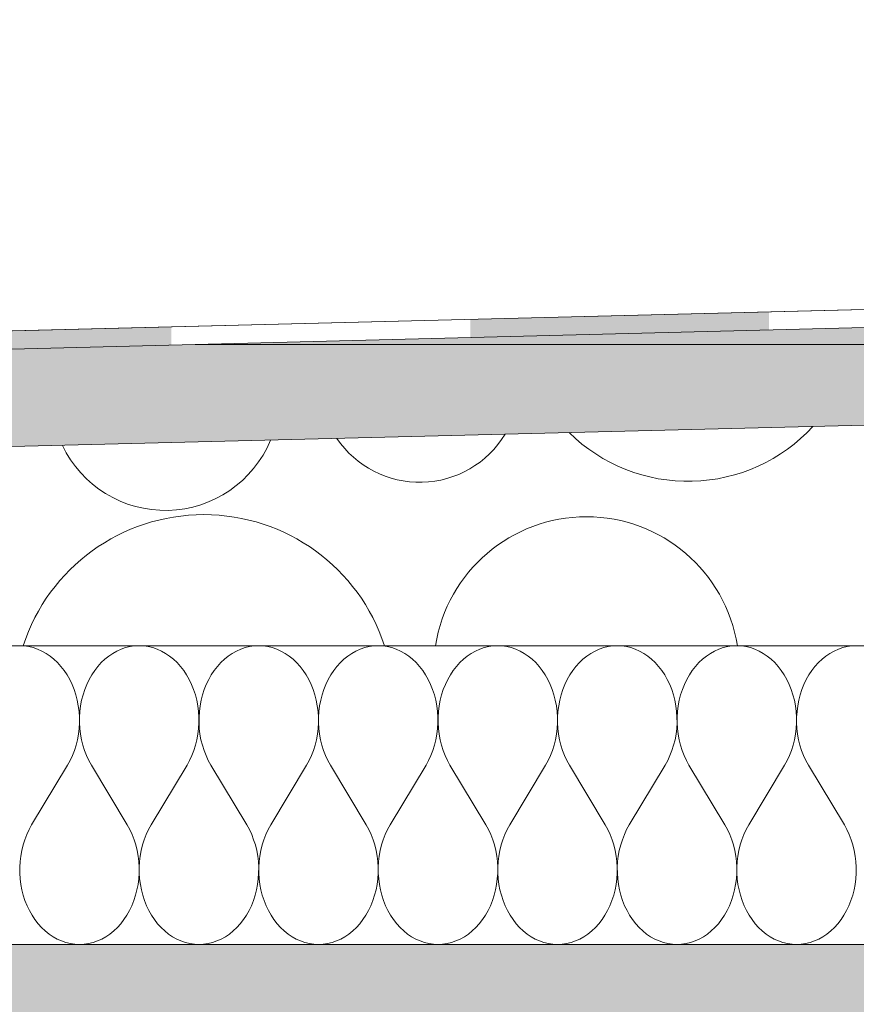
# Model space of a CAD drawing. Header units: millimetres. Extents: x 119219 to 750800, y -8933 to 168688.
# Tile 84 of 115: x 523874 to 524294, y 4120 to 4614. Entities that reach past the tile are written whole.
import ezdxf

# ---------------------------------------------------------------- set-up
doc = ezdxf.new("R2010")
doc.units = ezdxf.units.MM
doc.header["$MEASUREMENT"] = 0
doc.header["$XCLIPFRAME"] = 0
doc.linetypes.add('Wipeout_Contour', pattern=[1000, 0, -1000])
doc.layers.add('0_Ном._пера__1', color=7, linetype='Continuous', lineweight=0)
doc.layers.add('0_Ном._пера__120', color=7, linetype='Continuous', lineweight=0)
picture_1 = doc.add_image_def('image6.png', size_in_pixel=(725, 814))

# ---------------------------------------------------------------- blocks, each defined once
blk = doc.blocks.new('*X8')
at = {"layer": '0_Ном._пера__1', "color": 7, "linetype": 'Continuous', "lineweight": 0}
for centre, radius, start, end in [((524209.56, 4467.64), 85.1, 225.4589, 317.4225), ((524074.82, 4432.18), 50.15, 214.1199, 328.7615), ((523947.16, 4425.09), 57.18, 205.3751, 337.5062), ((523966.49, 4270.4), 95.41, 18.0755, 161.9245), ((524158.55, 4288.04), 76.71, 8.9748, 171.0252)]:
    blk.add_arc(centre, radius, start, end, dxfattribs=at)
blk = doc.blocks.new('Штриховка_2_1', base_point=(0, 0))
at = {"color": 254, "linetype": 'Wipeout_Contour', "lineweight": 0, "ltscale": 3637820.771207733}
blk.add_wipeout([(521038.4, 4050), (521038.4, 4300), (526118.87, 4300), (526118.87, 4456.5), (521089.08, 4330), (511148.7, 4080), (511148.7, 4050)], dxfattribs=at)
at = {"layer": '0_Ном._пера__1', "color": 7, "linetype": 'Continuous', "lineweight": 0, "flags": 128}
blk.add_lwpolyline([(521038.4, 4050), (511148.7, 4050), (511148.7, 4080), (521089.08, 4330), (526118.87, 4456.5), (526118.87, 4300), (521038.4, 4300)], close=True, dxfattribs=at)
at = {"layer": '0_Ном._пера__1', "color": 7, "linetype": 'Continuous', "lineweight": 0}
blk.add_blockref('*X8', (0, 0), dxfattribs=at)
blk = doc.blocks.new('*X10')
at = {"layer": '0_Ном._пера__1', "linetype": 'Continuous', "lineweight": 0, "true_color": 0x000000}
for points in [[(524100.22, 4463.88), (524100.22, 4454.74), (524250.22, 4458.52), (524250.22, 4467.64)], [(523800.22, 4456.36), (523800.22, 4447.2), (523950.22, 4450.97), (523950.22, 4460.12)]]:
    blk.add_hatch(color=18, dxfattribs=at).paths.add_polyline_path(points)
blk = doc.blocks.new('Штриховка_3_1', base_point=(0, 0))
at = {"color": 254, "linetype": 'Wipeout_Contour', "lineweight": 0, "ltscale": 2074607.159705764}
blk.add_wipeout([(526118.87, 4505.51), (526118.8, 4514.51), (511148.7, 4139.02), (511148.7, 4129.01)], dxfattribs=at)
at = {"layer": '0_Ном._пера__1', "color": 7, "linetype": 'Continuous', "lineweight": 0, "flags": 128}
blk.add_lwpolyline([(526118.87, 4505.51), (511148.7, 4129.01), (511148.7, 4139.02), (526118.8, 4514.51)], close=True, dxfattribs=at)
at = {"layer": '0_Ном._пера__1', "color": 7, "linetype": 'Continuous', "lineweight": 0}
blk.add_blockref('*X10', (0, 0), dxfattribs=at)
blk = doc.blocks.new('*X12')
at = {"layer": '0_Ном._пера__120', "color": 7, "linetype": 'Continuous', "lineweight": 0}
for p, q in [((523876.33, 4299.89), (523874.04, 4300)), ((523878.6, 4299.57), (523876.33, 4299.89)), ((523880.85, 4299.02), (523878.6, 4299.57)), ((523883.06, 4298.27), (523880.85, 4299.02)), ((523885.22, 4297.3), (523883.06, 4298.27)), ((523887.31, 4296.14), (523885.22, 4297.3)), ((523889.32, 4294.77), (523887.31, 4296.14)), ((523920.77, 4296.14), (523918.76, 4294.77)), ((523922.86, 4297.3), (523920.77, 4296.14)), ((523925.02, 4298.27), (523922.86, 4297.3)), ((523927.23, 4299.02), (523925.02, 4298.27)), ((523929.48, 4299.57), (523927.23, 4299.02)), ((523931.75, 4299.89), (523929.48, 4299.57)), ((523934.04, 4300), (523931.75, 4299.89)), ((523936.33, 4299.89), (523934.04, 4300)), ((523938.6, 4299.57), (523936.33, 4299.89)), ((523940.85, 4299.02), (523938.6, 4299.57)), ((523943.06, 4298.27), (523940.85, 4299.02)), ((523945.22, 4297.3), (523943.06, 4298.27)), ((523947.31, 4296.14), (523945.22, 4297.3)), ((523949.32, 4294.77), (523947.31, 4296.14)), ((523980.77, 4296.14), (523978.76, 4294.77)), ((523982.86, 4297.3), (523980.77, 4296.14)), ((523985.02, 4298.27), (523982.86, 4297.3)), ((523987.23, 4299.02), (523985.02, 4298.27)), ((523989.48, 4299.57), (523987.23, 4299.02)), ((523991.75, 4299.89), (523989.48, 4299.57)), ((523994.04, 4300), (523991.75, 4299.89)), ((523996.33, 4299.89), (523994.04, 4300)), ((523998.6, 4299.57), (523996.33, 4299.89)), ((524000.85, 4299.02), (523998.6, 4299.57)), ((524003.06, 4298.27), (524000.85, 4299.02)), ((524005.22, 4297.3), (524003.06, 4298.27)), ((524007.31, 4296.14), (524005.22, 4297.3)), ((524009.32, 4294.77), (524007.31, 4296.14)), ((524040.77, 4296.14), (524038.76, 4294.77)), ((524042.86, 4297.3), (524040.77, 4296.14)), ((524045.02, 4298.27), (524042.86, 4297.3)), ((524047.23, 4299.02), (524045.02, 4298.27)), ((524049.48, 4299.57), (524047.23, 4299.02)), ((524051.75, 4299.89), (524049.48, 4299.57)), ((524054.04, 4300), (524051.75, 4299.89)), ((524056.33, 4299.89), (524054.04, 4300)), ((524058.6, 4299.57), (524056.33, 4299.89)), ((524060.85, 4299.02), (524058.6, 4299.57)), ((524063.06, 4298.27), (524060.85, 4299.02)), ((524065.22, 4297.3), (524063.06, 4298.27)), ((524067.31, 4296.14), (524065.22, 4297.3)), ((524069.32, 4294.77), (524067.31, 4296.14)), ((524100.77, 4296.14), (524098.76, 4294.77)), ((524102.86, 4297.3), (524100.77, 4296.14)), ((524105.02, 4298.27), (524102.86, 4297.3)), ((524107.23, 4299.02), (524105.02, 4298.27)), ((524109.48, 4299.57), (524107.23, 4299.02)), ((524111.75, 4299.89), (524109.48, 4299.57)), ((524114.04, 4300), (524111.75, 4299.89)), ((524116.33, 4299.89), (524114.04, 4300)), ((524118.6, 4299.57), (524116.33, 4299.89)), ((524120.85, 4299.02), (524118.6, 4299.57)), ((524123.06, 4298.27), (524120.85, 4299.02)), ((524125.22, 4297.3), (524123.06, 4298.27)), ((524127.31, 4296.14), (524125.22, 4297.3)), ((524129.32, 4294.77), (524127.31, 4296.14)), ((524160.77, 4296.14), (524158.76, 4294.77)), ((524162.86, 4297.3), (524160.77, 4296.14)), ((524165.02, 4298.27), (524162.86, 4297.3)), ((524167.23, 4299.02), (524165.02, 4298.27)), ((524169.48, 4299.57), (524167.23, 4299.02)), ((524171.75, 4299.89), (524169.48, 4299.57)), ((524174.04, 4300), (524171.75, 4299.89)), ((524176.33, 4299.89), (524174.04, 4300)), ((524178.6, 4299.57), (524176.33, 4299.89)), ((524180.85, 4299.02), (524178.6, 4299.57)), ((524183.06, 4298.27), (524180.85, 4299.02)), ((524185.22, 4297.3), (524183.06, 4298.27)), ((524187.31, 4296.14), (524185.22, 4297.3)), ((524189.32, 4294.77), (524187.31, 4296.14)), ((524220.77, 4296.14), (524218.76, 4294.77)), ((524222.86, 4297.3), (524220.77, 4296.14)), ((524225.02, 4298.27), (524222.86, 4297.3)), ((524227.23, 4299.02), (524225.02, 4298.27)), ((524229.48, 4299.57), (524227.23, 4299.02)), ((524231.75, 4299.89), (524229.48, 4299.57)), ((524234.04, 4300), (524231.75, 4299.89)), ((524236.33, 4299.89), (524234.04, 4300)), ((524238.6, 4299.57), (524236.33, 4299.89)), ((524240.85, 4299.02), (524238.6, 4299.57)), ((524243.06, 4298.27), (524240.85, 4299.02)), ((524245.22, 4297.3), (524243.06, 4298.27)), ((524247.31, 4296.14), (524245.22, 4297.3)), ((524249.32, 4294.77), (524247.31, 4296.14)), ((524280.77, 4296.14), (524278.76, 4294.77)), ((524282.86, 4297.3), (524280.77, 4296.14)), ((524285.02, 4298.27), (524282.86, 4297.3)), ((524287.23, 4299.02), (524285.02, 4298.27)), ((524289.48, 4299.57), (524287.23, 4299.02)), ((524291.75, 4299.89), (524289.48, 4299.57)), ((524294.04, 4300), (524291.75, 4299.89)), ((523891.25, 4293.22), (523889.32, 4294.77)), ((523893.07, 4291.49), (523891.25, 4293.22)), ((523894.78, 4289.59), (523893.07, 4291.49)), ((523915.01, 4291.49), (523913.29, 4289.59)), ((523916.83, 4293.22), (523915.01, 4291.49)), ((523918.76, 4294.77), (523916.83, 4293.22)), ((523951.25, 4293.22), (523949.32, 4294.77)), ((523953.07, 4291.49), (523951.25, 4293.22)), ((523954.78, 4289.59), (523953.07, 4291.49)), ((523975.01, 4291.49), (523973.29, 4289.59)), ((523976.83, 4293.22), (523975.01, 4291.49)), ((523978.76, 4294.77), (523976.83, 4293.22)), ((524011.25, 4293.22), (524009.32, 4294.77)), ((524013.07, 4291.49), (524011.25, 4293.22)), ((524014.78, 4289.59), (524013.07, 4291.49)), ((524035.01, 4291.49), (524033.29, 4289.59)), ((524036.83, 4293.22), (524035.01, 4291.49)), ((524038.76, 4294.77), (524036.83, 4293.22)), ((524071.25, 4293.22), (524069.32, 4294.77)), ((524073.07, 4291.49), (524071.25, 4293.22)), ((524074.78, 4289.59), (524073.07, 4291.49)), ((524095.01, 4291.49), (524093.29, 4289.59)), ((524096.83, 4293.22), (524095.01, 4291.49)), ((524098.76, 4294.77), (524096.83, 4293.22)), ((524131.25, 4293.22), (524129.32, 4294.77)), ((524133.07, 4291.49), (524131.25, 4293.22)), ((524134.78, 4289.59), (524133.07, 4291.49)), ((524155.01, 4291.49), (524153.29, 4289.59)), ((524156.83, 4293.22), (524155.01, 4291.49)), ((524158.76, 4294.77), (524156.83, 4293.22)), ((524191.25, 4293.22), (524189.32, 4294.77)), ((524193.07, 4291.49), (524191.25, 4293.22)), ((524194.78, 4289.59), (524193.07, 4291.49)), ((524215.01, 4291.49), (524213.29, 4289.59)), ((524216.83, 4293.22), (524215.01, 4291.49)), ((524218.76, 4294.77), (524216.83, 4293.22)), ((524251.25, 4293.22), (524249.32, 4294.77)), ((524253.07, 4291.49), (524251.25, 4293.22)), ((524254.78, 4289.59), (524253.07, 4291.49)), ((524275.01, 4291.49), (524273.29, 4289.59)), ((524276.83, 4293.22), (524275.01, 4291.49)), ((524278.76, 4294.77), (524276.83, 4293.22)), ((523896.38, 4287.53), (523894.78, 4289.59)), ((523897.84, 4285.33), (523896.38, 4287.53)), ((523911.7, 4287.53), (523910.24, 4285.33)), ((523913.29, 4289.59), (523911.7, 4287.53)), ((523956.38, 4287.53), (523954.78, 4289.59)), ((523957.84, 4285.33), (523956.38, 4287.53)), ((523971.7, 4287.53), (523970.24, 4285.33)), ((523973.29, 4289.59), (523971.7, 4287.53)), ((524016.38, 4287.53), (524014.78, 4289.59)), ((524017.84, 4285.33), (524016.38, 4287.53)), ((524031.7, 4287.53), (524030.24, 4285.33)), ((524033.29, 4289.59), (524031.7, 4287.53)), ((524076.38, 4287.53), (524074.78, 4289.59)), ((524077.84, 4285.33), (524076.38, 4287.53)), ((524091.7, 4287.53), (524090.24, 4285.33)), ((524093.29, 4289.59), (524091.7, 4287.53)), ((524136.38, 4287.53), (524134.78, 4289.59)), ((524137.84, 4285.33), (524136.38, 4287.53)), ((524151.7, 4287.53), (524150.24, 4285.33)), ((524153.29, 4289.59), (524151.7, 4287.53)), ((524196.38, 4287.53), (524194.78, 4289.59)), ((524197.84, 4285.33), (524196.38, 4287.53)), ((524211.7, 4287.53), (524210.24, 4285.33)), ((524213.29, 4289.59), (524211.7, 4287.53)), ((524256.38, 4287.53), (524254.78, 4289.59)), ((524257.84, 4285.33), (524256.38, 4287.53)), ((524271.7, 4287.53), (524270.24, 4285.33)), ((524273.29, 4289.59), (524271.7, 4287.53)), ((523899.16, 4283), (523897.84, 4285.33)), ((523900.34, 4280.54), (523899.16, 4283)), ((523908.92, 4283), (523907.74, 4280.54)), ((523910.24, 4285.33), (523908.92, 4283)), ((523959.16, 4283), (523957.84, 4285.33)), ((523960.34, 4280.54), (523959.16, 4283)), ((523968.92, 4283), (523967.74, 4280.54)), ((523970.24, 4285.33), (523968.92, 4283)), ((524019.16, 4283), (524017.84, 4285.33)), ((524020.34, 4280.54), (524019.16, 4283)), ((524028.92, 4283), (524027.74, 4280.54)), ((524030.24, 4285.33), (524028.92, 4283)), ((524079.16, 4283), (524077.84, 4285.33)), ((524080.34, 4280.54), (524079.16, 4283)), ((524088.92, 4283), (524087.74, 4280.54)), ((524090.24, 4285.33), (524088.92, 4283)), ((524139.16, 4283), (524137.84, 4285.33)), ((524140.34, 4280.54), (524139.16, 4283)), ((524148.92, 4283), (524147.74, 4280.54)), ((524150.24, 4285.33), (524148.92, 4283)), ((524199.16, 4283), (524197.84, 4285.33)), ((524200.34, 4280.54), (524199.16, 4283)), ((524208.92, 4283), (524207.74, 4280.54)), ((524210.24, 4285.33), (524208.92, 4283)), ((524259.16, 4283), (524257.84, 4285.33)), ((524260.34, 4280.54), (524259.16, 4283)), ((524268.92, 4283), (524267.74, 4280.54)), ((524270.24, 4285.33), (524268.92, 4283)), ((523901.36, 4277.98), (523900.34, 4280.54)), ((523902.23, 4275.33), (523901.36, 4277.98)), ((523906.71, 4277.98), (523905.85, 4275.33)), ((523907.74, 4280.54), (523906.71, 4277.98)), ((523961.36, 4277.98), (523960.34, 4280.54)), ((523962.23, 4275.33), (523961.36, 4277.98)), ((523966.71, 4277.98), (523965.85, 4275.33)), ((523967.74, 4280.54), (523966.71, 4277.98)), ((524021.36, 4277.98), (524020.34, 4280.54)), ((524022.23, 4275.33), (524021.36, 4277.98)), ((524026.71, 4277.98), (524025.85, 4275.33)), ((524027.74, 4280.54), (524026.71, 4277.98)), ((524081.36, 4277.98), (524080.34, 4280.54)), ((524082.23, 4275.33), (524081.36, 4277.98)), ((524086.71, 4277.98), (524085.85, 4275.33)), ((524087.74, 4280.54), (524086.71, 4277.98)), ((524141.36, 4277.98), (524140.34, 4280.54)), ((524142.23, 4275.33), (524141.36, 4277.98)), ((524146.71, 4277.98), (524145.85, 4275.33)), ((524147.74, 4280.54), (524146.71, 4277.98)), ((524201.36, 4277.98), (524200.34, 4280.54)), ((524202.23, 4275.33), (524201.36, 4277.98)), ((524206.71, 4277.98), (524205.85, 4275.33)), ((524207.74, 4280.54), (524206.71, 4277.98)), ((524261.36, 4277.98), (524260.34, 4280.54)), ((524262.23, 4275.33), (524261.36, 4277.98)), ((524266.71, 4277.98), (524265.85, 4275.33)), ((524267.74, 4280.54), (524266.71, 4277.98)), ((523902.93, 4272.6), (523902.23, 4275.33)), ((523903.46, 4269.82), (523902.93, 4272.6)), ((523905.15, 4272.6), (523904.62, 4269.82)), ((523905.85, 4275.33), (523905.15, 4272.6)), ((523962.93, 4272.6), (523962.23, 4275.33)), ((523963.46, 4269.82), (523962.93, 4272.6)), ((523965.15, 4272.6), (523964.62, 4269.82)), ((523965.85, 4275.33), (523965.15, 4272.6)), ((524022.93, 4272.6), (524022.23, 4275.33)), ((524023.46, 4269.82), (524022.93, 4272.6)), ((524025.15, 4272.6), (524024.62, 4269.82)), ((524025.85, 4275.33), (524025.15, 4272.6)), ((524082.93, 4272.6), (524082.23, 4275.33)), ((524083.46, 4269.82), (524082.93, 4272.6)), ((524085.15, 4272.6), (524084.62, 4269.82)), ((524085.85, 4275.33), (524085.15, 4272.6)), ((524142.93, 4272.6), (524142.23, 4275.33)), ((524143.46, 4269.82), (524142.93, 4272.6)), ((524145.15, 4272.6), (524144.62, 4269.82)), ((524145.85, 4275.33), (524145.15, 4272.6)), ((524202.93, 4272.6), (524202.23, 4275.33)), ((524203.46, 4269.82), (524202.93, 4272.6)), ((524205.15, 4272.6), (524204.62, 4269.82)), ((524205.85, 4275.33), (524205.15, 4272.6)), ((524262.93, 4272.6), (524262.23, 4275.33)), ((524263.46, 4269.82), (524262.93, 4272.6)), ((524265.15, 4272.6), (524264.62, 4269.82)), ((524265.85, 4275.33), (524265.15, 4272.6)), ((523903.82, 4266.99), (523903.46, 4269.82)), ((523904.01, 4264.14), (523903.82, 4266.99)), ((523904.26, 4266.99), (523904.07, 4264.14)), ((523904.62, 4269.82), (523904.26, 4266.99)), ((523963.82, 4266.99), (523963.46, 4269.82)), ((523964.01, 4264.14), (523963.82, 4266.99)), ((523964.26, 4266.99), (523964.07, 4264.14)), ((523964.62, 4269.82), (523964.26, 4266.99)), ((524023.82, 4266.99), (524023.46, 4269.82)), ((524024.01, 4264.14), (524023.82, 4266.99)), ((524024.26, 4266.99), (524024.07, 4264.14)), ((524024.62, 4269.82), (524024.26, 4266.99)), ((524083.82, 4266.99), (524083.46, 4269.82)), ((524084.01, 4264.14), (524083.82, 4266.99)), ((524084.26, 4266.99), (524084.07, 4264.14)), ((524084.62, 4269.82), (524084.26, 4266.99)), ((524143.82, 4266.99), (524143.46, 4269.82)), ((524144.01, 4264.14), (524143.82, 4266.99)), ((524144.26, 4266.99), (524144.07, 4264.14)), ((524144.62, 4269.82), (524144.26, 4266.99)), ((524203.82, 4266.99), (524203.46, 4269.82)), ((524204.01, 4264.14), (524203.82, 4266.99)), ((524204.26, 4266.99), (524204.07, 4264.14)), ((524204.62, 4269.82), (524204.26, 4266.99)), ((524263.82, 4266.99), (524263.46, 4269.82)), ((524264.01, 4264.14), (524263.82, 4266.99)), ((524264.26, 4266.99), (524264.07, 4264.14)), ((524264.62, 4269.82), (524264.26, 4266.99)), ((523904.02, 4261.28), (523904.01, 4264.14)), ((523904.07, 4264.14), (523904.06, 4261.28)), ((523964.02, 4261.28), (523964.01, 4264.14)), ((523964.07, 4264.14), (523964.06, 4261.28)), ((524024.02, 4261.28), (524024.01, 4264.14)), ((524024.07, 4264.14), (524024.06, 4261.28)), ((524084.02, 4261.28), (524084.01, 4264.14)), ((524084.07, 4264.14), (524084.06, 4261.28)), ((524144.02, 4261.28), (524144.01, 4264.14)), ((524144.07, 4264.14), (524144.06, 4261.28)), ((524204.02, 4261.28), (524204.01, 4264.14)), ((524204.07, 4264.14), (524204.06, 4261.28)), ((524264.02, 4261.28), (524264.01, 4264.14)), ((524264.07, 4264.14), (524264.06, 4261.28)), ((523903.53, 4255.59), (523903.86, 4258.42)), ((523903.86, 4258.42), (523904.02, 4261.28)), ((523904.06, 4261.28), (523904.22, 4258.42)), ((523904.22, 4258.42), (523904.55, 4255.59)), ((523963.53, 4255.59), (523963.86, 4258.42)), ((523963.86, 4258.42), (523964.02, 4261.28)), ((523964.06, 4261.28), (523964.22, 4258.42)), ((523964.22, 4258.42), (523964.55, 4255.59)), ((524023.53, 4255.59), (524023.86, 4258.42)), ((524023.86, 4258.42), (524024.02, 4261.28)), ((524024.06, 4261.28), (524024.22, 4258.42)), ((524024.22, 4258.42), (524024.55, 4255.59)), ((524083.53, 4255.59), (524083.86, 4258.42)), ((524083.86, 4258.42), (524084.02, 4261.28)), ((524084.06, 4261.28), (524084.22, 4258.42)), ((524084.22, 4258.42), (524084.55, 4255.59)), ((524143.53, 4255.59), (524143.86, 4258.42)), ((524143.86, 4258.42), (524144.02, 4261.28)), ((524144.06, 4261.28), (524144.22, 4258.42)), ((524144.22, 4258.42), (524144.55, 4255.59)), ((524203.53, 4255.59), (524203.86, 4258.42)), ((524203.86, 4258.42), (524204.02, 4261.28)), ((524204.06, 4261.28), (524204.22, 4258.42)), ((524204.22, 4258.42), (524204.55, 4255.59)), ((524263.53, 4255.59), (524263.86, 4258.42)), ((524263.86, 4258.42), (524264.02, 4261.28)), ((524264.06, 4261.28), (524264.22, 4258.42)), ((524264.22, 4258.42), (524264.55, 4255.59)), ((523902.34, 4250.06), (523903.02, 4252.8)), ((523903.02, 4252.8), (523903.53, 4255.59)), ((523904.55, 4255.59), (523905.06, 4252.8)), ((523905.06, 4252.8), (523905.74, 4250.06)), ((523962.34, 4250.06), (523963.02, 4252.8)), ((523963.02, 4252.8), (523963.53, 4255.59)), ((523964.55, 4255.59), (523965.06, 4252.8)), ((523965.06, 4252.8), (523965.74, 4250.06)), ((524022.34, 4250.06), (524023.02, 4252.8)), ((524023.02, 4252.8), (524023.53, 4255.59)), ((524024.55, 4255.59), (524025.06, 4252.8)), ((524025.06, 4252.8), (524025.74, 4250.06)), ((524082.34, 4250.06), (524083.02, 4252.8)), ((524083.02, 4252.8), (524083.53, 4255.59)), ((524084.55, 4255.59), (524085.06, 4252.8)), ((524085.06, 4252.8), (524085.74, 4250.06)), ((524142.34, 4250.06), (524143.02, 4252.8)), ((524143.02, 4252.8), (524143.53, 4255.59)), ((524144.55, 4255.59), (524145.06, 4252.8)), ((524145.06, 4252.8), (524145.74, 4250.06)), ((524202.34, 4250.06), (524203.02, 4252.8)), ((524203.02, 4252.8), (524203.53, 4255.59)), ((524204.55, 4255.59), (524205.06, 4252.8)), ((524205.06, 4252.8), (524205.74, 4250.06)), ((524262.34, 4250.06), (524263.02, 4252.8)), ((524263.02, 4252.8), (524263.53, 4255.59)), ((524264.55, 4255.59), (524265.06, 4252.8)), ((524265.06, 4252.8), (524265.74, 4250.06)), ((523900.5, 4244.83), (523901.5, 4247.4)), ((523901.5, 4247.4), (523902.34, 4250.06)), ((523905.74, 4250.06), (523906.58, 4247.4)), ((523906.58, 4247.4), (523907.58, 4244.83)), ((523960.5, 4244.83), (523961.5, 4247.4)), ((523961.5, 4247.4), (523962.34, 4250.06)), ((523965.74, 4250.06), (523966.58, 4247.4)), ((523966.58, 4247.4), (523967.58, 4244.83)), ((524020.5, 4244.83), (524021.5, 4247.4)), ((524021.5, 4247.4), (524022.34, 4250.06)), ((524025.74, 4250.06), (524026.58, 4247.4)), ((524026.58, 4247.4), (524027.58, 4244.83)), ((524080.5, 4244.83), (524081.5, 4247.4)), ((524081.5, 4247.4), (524082.34, 4250.06)), ((524085.74, 4250.06), (524086.58, 4247.4)), ((524086.58, 4247.4), (524087.58, 4244.83)), ((524140.5, 4244.83), (524141.5, 4247.4)), ((524141.5, 4247.4), (524142.34, 4250.06)), ((524145.74, 4250.06), (524146.58, 4247.4)), ((524146.58, 4247.4), (524147.58, 4244.83)), ((524200.5, 4244.83), (524201.5, 4247.4)), ((524201.5, 4247.4), (524202.34, 4250.06)), ((524205.74, 4250.06), (524206.58, 4247.4)), ((524206.58, 4247.4), (524207.58, 4244.83)), ((524260.5, 4244.83), (524261.5, 4247.4)), ((524261.5, 4247.4), (524262.34, 4250.06)), ((524265.74, 4250.06), (524266.58, 4247.4)), ((524266.58, 4247.4), (524267.58, 4244.83)), ((523898.04, 4240), (523899.34, 4242.36)), ((523899.34, 4242.36), (523900.5, 4244.83)), ((523907.58, 4244.83), (523908.74, 4242.36)), ((523908.74, 4242.36), (523910.04, 4240)), ((523958.04, 4240), (523959.34, 4242.36)), ((523959.34, 4242.36), (523960.5, 4244.83)), ((523967.58, 4244.83), (523968.74, 4242.36)), ((523968.74, 4242.36), (523970.04, 4240)), ((524018.04, 4240), (524019.34, 4242.36)), ((524019.34, 4242.36), (524020.5, 4244.83)), ((524027.58, 4244.83), (524028.74, 4242.36)), ((524028.74, 4242.36), (524030.04, 4240)), ((524078.04, 4240), (524079.34, 4242.36)), ((524079.34, 4242.36), (524080.5, 4244.83)), ((524087.58, 4244.83), (524088.74, 4242.36)), ((524088.74, 4242.36), (524090.04, 4240)), ((524138.04, 4240), (524139.34, 4242.36)), ((524139.34, 4242.36), (524140.5, 4244.83)), ((524147.58, 4244.83), (524148.74, 4242.36)), ((524148.74, 4242.36), (524150.04, 4240)), ((524198.04, 4240), (524199.34, 4242.36)), ((524199.34, 4242.36), (524200.5, 4244.83)), ((524207.58, 4244.83), (524208.74, 4242.36)), ((524208.74, 4242.36), (524210.04, 4240)), ((524258.04, 4240), (524259.34, 4242.36)), ((524259.34, 4242.36), (524260.5, 4244.83)), ((524267.58, 4244.83), (524268.74, 4242.36)), ((524268.74, 4242.36), (524270.04, 4240)), ((523880.04, 4210), (523898.04, 4240)), ((523928.04, 4210), (523910.04, 4240)), ((523940.04, 4210), (523958.04, 4240)), ((523988.04, 4210), (523970.04, 4240)), ((524000.04, 4210), (524018.04, 4240)), ((524048.04, 4210), (524030.04, 4240)), ((524060.04, 4210), (524078.04, 4240)), ((524108.04, 4210), (524090.04, 4240)), ((524120.04, 4210), (524138.04, 4240)), ((524168.04, 4210), (524150.04, 4240)), ((524180.04, 4210), (524198.04, 4240)), ((524228.04, 4210), (524210.04, 4240)), ((524240.04, 4210), (524258.04, 4240)), ((524288.04, 4210), (524270.04, 4240)), ((523878.74, 4207.65), (523877.58, 4205.18)), ((523880.04, 4210), (523878.74, 4207.65)), ((523929.34, 4207.65), (523928.04, 4210)), ((523930.5, 4205.18), (523929.34, 4207.65)), ((523938.74, 4207.65), (523937.58, 4205.18)), ((523940.04, 4210), (523938.74, 4207.65)), ((523989.34, 4207.65), (523988.04, 4210)), ((523990.5, 4205.18), (523989.34, 4207.65)), ((523998.74, 4207.65), (523997.58, 4205.18)), ((524000.04, 4210), (523998.74, 4207.65)), ((524049.34, 4207.65), (524048.04, 4210)), ((524050.5, 4205.18), (524049.34, 4207.65)), ((524058.74, 4207.65), (524057.58, 4205.18)), ((524060.04, 4210), (524058.74, 4207.65)), ((524109.34, 4207.65), (524108.04, 4210)), ((524110.5, 4205.18), (524109.34, 4207.65)), ((524118.74, 4207.65), (524117.58, 4205.18)), ((524120.04, 4210), (524118.74, 4207.65)), ((524169.34, 4207.65), (524168.04, 4210)), ((524170.5, 4205.18), (524169.34, 4207.65)), ((524178.74, 4207.65), (524177.58, 4205.18)), ((524180.04, 4210), (524178.74, 4207.65)), ((524229.34, 4207.65), (524228.04, 4210)), ((524230.5, 4205.18), (524229.34, 4207.65)), ((524238.74, 4207.65), (524237.58, 4205.18)), ((524240.04, 4210), (524238.74, 4207.65)), ((524289.34, 4207.65), (524288.04, 4210)), ((524290.5, 4205.18), (524289.34, 4207.65)), ((523876.58, 4202.6), (523875.74, 4199.94)), ((523877.58, 4205.18), (523876.58, 4202.6)), ((523931.5, 4202.6), (523930.5, 4205.18)), ((523932.34, 4199.94), (523931.5, 4202.6)), ((523936.58, 4202.6), (523935.74, 4199.94)), ((523937.58, 4205.18), (523936.58, 4202.6)), ((523991.5, 4202.6), (523990.5, 4205.18)), ((523992.34, 4199.94), (523991.5, 4202.6)), ((523996.58, 4202.6), (523995.74, 4199.94)), ((523997.58, 4205.18), (523996.58, 4202.6)), ((524051.5, 4202.6), (524050.5, 4205.18)), ((524052.34, 4199.94), (524051.5, 4202.6)), ((524056.58, 4202.6), (524055.74, 4199.94)), ((524057.58, 4205.18), (524056.58, 4202.6)), ((524111.5, 4202.6), (524110.5, 4205.18)), ((524112.34, 4199.94), (524111.5, 4202.6)), ((524116.58, 4202.6), (524115.74, 4199.94)), ((524117.58, 4205.18), (524116.58, 4202.6)), ((524171.5, 4202.6), (524170.5, 4205.18)), ((524172.34, 4199.94), (524171.5, 4202.6)), ((524176.58, 4202.6), (524175.74, 4199.94)), ((524177.58, 4205.18), (524176.58, 4202.6)), ((524231.5, 4202.6), (524230.5, 4205.18)), ((524232.34, 4199.94), (524231.5, 4202.6)), ((524236.58, 4202.6), (524235.74, 4199.94)), ((524237.58, 4205.18), (524236.58, 4202.6)), ((524291.5, 4202.6), (524290.5, 4205.18)), ((524292.34, 4199.94), (524291.5, 4202.6)), ((523875.06, 4197.21), (523874.55, 4194.41)), ((523875.74, 4199.94), (523875.06, 4197.21)), ((523933.02, 4197.21), (523932.34, 4199.94)), ((523933.53, 4194.41), (523933.02, 4197.21)), ((523935.06, 4197.21), (523934.55, 4194.41)), ((523935.74, 4199.94), (523935.06, 4197.21)), ((523993.02, 4197.21), (523992.34, 4199.94)), ((523993.53, 4194.41), (523993.02, 4197.21)), ((523995.06, 4197.21), (523994.55, 4194.41)), ((523995.74, 4199.94), (523995.06, 4197.21)), ((524053.02, 4197.21), (524052.34, 4199.94)), ((524053.53, 4194.41), (524053.02, 4197.21)), ((524055.06, 4197.21), (524054.55, 4194.41)), ((524055.74, 4199.94), (524055.06, 4197.21)), ((524113.02, 4197.21), (524112.34, 4199.94)), ((524113.53, 4194.41), (524113.02, 4197.21)), ((524115.06, 4197.21), (524114.55, 4194.41)), ((524115.74, 4199.94), (524115.06, 4197.21)), ((524173.02, 4197.21), (524172.34, 4199.94)), ((524173.53, 4194.41), (524173.02, 4197.21)), ((524175.06, 4197.21), (524174.55, 4194.41)), ((524175.74, 4199.94), (524175.06, 4197.21)), ((524233.02, 4197.21), (524232.34, 4199.94)), ((524233.53, 4194.41), (524233.02, 4197.21)), ((524235.06, 4197.21), (524234.55, 4194.41)), ((524235.74, 4199.94), (524235.06, 4197.21)), ((524293.02, 4197.21), (524292.34, 4199.94)), ((524293.53, 4194.41), (524293.02, 4197.21)), ((523874.55, 4194.41), (523874.22, 4191.58)), ((523933.86, 4191.58), (523933.53, 4194.41)), ((523934.55, 4194.41), (523934.22, 4191.58)), ((523993.86, 4191.58), (523993.53, 4194.41)), ((523994.55, 4194.41), (523994.22, 4191.58)), ((524053.86, 4191.58), (524053.53, 4194.41)), ((524054.55, 4194.41), (524054.22, 4191.58)), ((524113.86, 4191.58), (524113.53, 4194.41)), ((524114.55, 4194.41), (524114.22, 4191.58)), ((524173.86, 4191.58), (524173.53, 4194.41)), ((524174.55, 4194.41), (524174.22, 4191.58)), ((524233.86, 4191.58), (524233.53, 4194.41)), ((524234.55, 4194.41), (524234.22, 4191.58)), ((524293.86, 4191.58), (524293.53, 4194.41)), ((523874.22, 4191.58), (523874.06, 4188.73)), ((523874.06, 4188.73), (523874.07, 4185.86)), ((523934.02, 4188.73), (523933.86, 4191.58)), ((523934.01, 4185.86), (523934.02, 4188.73)), ((523934.22, 4191.58), (523934.06, 4188.73)), ((523934.06, 4188.73), (523934.07, 4185.86)), ((523994.02, 4188.73), (523993.86, 4191.58)), ((523994.01, 4185.86), (523994.02, 4188.73)), ((523994.22, 4191.58), (523994.06, 4188.73)), ((523994.06, 4188.73), (523994.07, 4185.86)), ((524054.02, 4188.73), (524053.86, 4191.58)), ((524054.01, 4185.86), (524054.02, 4188.73)), ((524054.22, 4191.58), (524054.06, 4188.73)), ((524054.06, 4188.73), (524054.07, 4185.86)), ((524114.02, 4188.73), (524113.86, 4191.58)), ((524114.01, 4185.86), (524114.02, 4188.73)), ((524114.22, 4191.58), (524114.06, 4188.73)), ((524114.06, 4188.73), (524114.07, 4185.86)), ((524174.02, 4188.73), (524173.86, 4191.58)), ((524174.01, 4185.86), (524174.02, 4188.73)), ((524174.22, 4191.58), (524174.06, 4188.73)), ((524174.06, 4188.73), (524174.07, 4185.86)), ((524234.02, 4188.73), (524233.86, 4191.58)), ((524234.01, 4185.86), (524234.02, 4188.73)), ((524234.22, 4191.58), (524234.06, 4188.73)), ((524234.06, 4188.73), (524234.07, 4185.86)), ((524294.02, 4188.73), (524293.86, 4191.58)), ((524294.01, 4185.86), (524294.02, 4188.73)), ((523874.07, 4185.86), (523874.26, 4183.01)), ((523874.26, 4183.01), (523874.62, 4180.18)), ((523933.46, 4180.18), (523933.82, 4183.01)), ((523933.82, 4183.01), (523934.01, 4185.86)), ((523934.07, 4185.86), (523934.26, 4183.01)), ((523934.26, 4183.01), (523934.62, 4180.18)), ((523993.46, 4180.18), (523993.82, 4183.01)), ((523993.82, 4183.01), (523994.01, 4185.86)), ((523994.07, 4185.86), (523994.26, 4183.01)), ((523994.26, 4183.01), (523994.62, 4180.18)), ((524053.46, 4180.18), (524053.82, 4183.01)), ((524053.82, 4183.01), (524054.01, 4185.86)), ((524054.07, 4185.86), (524054.26, 4183.01)), ((524054.26, 4183.01), (524054.62, 4180.18)), ((524113.46, 4180.18), (524113.82, 4183.01)), ((524113.82, 4183.01), (524114.01, 4185.86)), ((524114.07, 4185.86), (524114.26, 4183.01)), ((524114.26, 4183.01), (524114.62, 4180.18)), ((524173.46, 4180.18), (524173.82, 4183.01)), ((524173.82, 4183.01), (524174.01, 4185.86)), ((524174.07, 4185.86), (524174.26, 4183.01)), ((524174.26, 4183.01), (524174.62, 4180.18)), ((524233.46, 4180.18), (524233.82, 4183.01)), ((524233.82, 4183.01), (524234.01, 4185.86)), ((524234.07, 4185.86), (524234.26, 4183.01)), ((524234.26, 4183.01), (524234.62, 4180.18)), ((524293.46, 4180.18), (524293.82, 4183.01)), ((524293.82, 4183.01), (524294.01, 4185.86)), ((523874.62, 4180.18), (523875.15, 4177.4)), ((523875.15, 4177.4), (523875.85, 4174.67)), ((523932.23, 4174.67), (523932.93, 4177.4)), ((523932.93, 4177.4), (523933.46, 4180.18)), ((523934.62, 4180.18), (523935.15, 4177.4)), ((523935.15, 4177.4), (523935.85, 4174.67)), ((523992.23, 4174.67), (523992.93, 4177.4)), ((523992.93, 4177.4), (523993.46, 4180.18)), ((523994.62, 4180.18), (523995.15, 4177.4)), ((523995.15, 4177.4), (523995.85, 4174.67)), ((524052.23, 4174.67), (524052.93, 4177.4)), ((524052.93, 4177.4), (524053.46, 4180.18)), ((524054.62, 4180.18), (524055.15, 4177.4)), ((524055.15, 4177.4), (524055.85, 4174.67)), ((524112.23, 4174.67), (524112.93, 4177.4)), ((524112.93, 4177.4), (524113.46, 4180.18)), ((524114.62, 4180.18), (524115.15, 4177.4)), ((524115.15, 4177.4), (524115.85, 4174.67)), ((524172.23, 4174.67), (524172.93, 4177.4)), ((524172.93, 4177.4), (524173.46, 4180.18)), ((524174.62, 4180.18), (524175.15, 4177.4)), ((524175.15, 4177.4), (524175.85, 4174.67)), ((524232.23, 4174.67), (524232.93, 4177.4)), ((524232.93, 4177.4), (524233.46, 4180.18)), ((524234.62, 4180.18), (524235.15, 4177.4)), ((524235.15, 4177.4), (524235.85, 4174.67)), ((524292.23, 4174.67), (524292.93, 4177.4)), ((524292.93, 4177.4), (524293.46, 4180.18)), ((523875.85, 4174.67), (523876.71, 4172.02)), ((523931.36, 4172.02), (523932.23, 4174.67)), ((523935.85, 4174.67), (523936.71, 4172.02)), ((523991.36, 4172.02), (523992.23, 4174.67)), ((523995.85, 4174.67), (523996.71, 4172.02)), ((524051.36, 4172.02), (524052.23, 4174.67)), ((524055.85, 4174.67), (524056.71, 4172.02)), ((524111.36, 4172.02), (524112.23, 4174.67)), ((524115.85, 4174.67), (524116.71, 4172.02)), ((524171.36, 4172.02), (524172.23, 4174.67)), ((524175.85, 4174.67), (524176.71, 4172.02)), ((524231.36, 4172.02), (524232.23, 4174.67)), ((524235.85, 4174.67), (524236.71, 4172.02)), ((524291.36, 4172.02), (524292.23, 4174.67)), ((523876.71, 4172.02), (523877.74, 4169.46)), ((523877.74, 4169.46), (523878.92, 4167.01)), ((523929.16, 4167.01), (523930.34, 4169.46)), ((523930.34, 4169.46), (523931.36, 4172.02)), ((523936.71, 4172.02), (523937.74, 4169.46)), ((523937.74, 4169.46), (523938.92, 4167.01)), ((523989.16, 4167.01), (523990.34, 4169.46)), ((523990.34, 4169.46), (523991.36, 4172.02)), ((523996.71, 4172.02), (523997.74, 4169.46)), ((523997.74, 4169.46), (523998.92, 4167.01)), ((524049.16, 4167.01), (524050.34, 4169.46)), ((524050.34, 4169.46), (524051.36, 4172.02)), ((524056.71, 4172.02), (524057.74, 4169.46)), ((524057.74, 4169.46), (524058.92, 4167.01)), ((524109.16, 4167.01), (524110.34, 4169.46)), ((524110.34, 4169.46), (524111.36, 4172.02)), ((524116.71, 4172.02), (524117.74, 4169.46)), ((524117.74, 4169.46), (524118.92, 4167.01)), ((524169.16, 4167.01), (524170.34, 4169.46)), ((524170.34, 4169.46), (524171.36, 4172.02)), ((524176.71, 4172.02), (524177.74, 4169.46)), ((524177.74, 4169.46), (524178.92, 4167.01)), ((524229.16, 4167.01), (524230.34, 4169.46)), ((524230.34, 4169.46), (524231.36, 4172.02)), ((524236.71, 4172.02), (524237.74, 4169.46)), ((524237.74, 4169.46), (524238.92, 4167.01)), ((524289.16, 4167.01), (524290.34, 4169.46)), ((524290.34, 4169.46), (524291.36, 4172.02)), ((523878.92, 4167.01), (523880.24, 4164.67)), ((523880.24, 4164.67), (523881.7, 4162.47)), ((523926.38, 4162.47), (523927.84, 4164.67)), ((523927.84, 4164.67), (523929.16, 4167.01)), ((523938.92, 4167.01), (523940.24, 4164.67)), ((523940.24, 4164.67), (523941.7, 4162.47)), ((523986.38, 4162.47), (523987.84, 4164.67)), ((523987.84, 4164.67), (523989.16, 4167.01)), ((523998.92, 4167.01), (524000.24, 4164.67)), ((524000.24, 4164.67), (524001.7, 4162.47)), ((524046.38, 4162.47), (524047.84, 4164.67)), ((524047.84, 4164.67), (524049.16, 4167.01)), ((524058.92, 4167.01), (524060.24, 4164.67)), ((524060.24, 4164.67), (524061.7, 4162.47)), ((524106.38, 4162.47), (524107.84, 4164.67)), ((524107.84, 4164.67), (524109.16, 4167.01)), ((524118.92, 4167.01), (524120.24, 4164.67)), ((524120.24, 4164.67), (524121.7, 4162.47)), ((524166.38, 4162.47), (524167.84, 4164.67)), ((524167.84, 4164.67), (524169.16, 4167.01)), ((524178.92, 4167.01), (524180.24, 4164.67)), ((524180.24, 4164.67), (524181.7, 4162.47)), ((524226.38, 4162.47), (524227.84, 4164.67)), ((524227.84, 4164.67), (524229.16, 4167.01)), ((524238.92, 4167.01), (524240.24, 4164.67)), ((524240.24, 4164.67), (524241.7, 4162.47)), ((524286.38, 4162.47), (524287.84, 4164.67)), ((524287.84, 4164.67), (524289.16, 4167.01)), ((523881.7, 4162.47), (523883.29, 4160.41)), ((523883.29, 4160.41), (523885.01, 4158.51)), ((523885.01, 4158.51), (523886.83, 4156.78)), ((523921.25, 4156.78), (523923.07, 4158.51)), ((523923.07, 4158.51), (523924.78, 4160.41)), ((523924.78, 4160.41), (523926.38, 4162.47)), ((523941.7, 4162.47), (523943.29, 4160.41)), ((523943.29, 4160.41), (523945.01, 4158.51)), ((523945.01, 4158.51), (523946.83, 4156.78)), ((523981.25, 4156.78), (523983.07, 4158.51)), ((523983.07, 4158.51), (523984.78, 4160.41)), ((523984.78, 4160.41), (523986.38, 4162.47)), ((524001.7, 4162.47), (524003.29, 4160.41)), ((524003.29, 4160.41), (524005.01, 4158.51)), ((524005.01, 4158.51), (524006.83, 4156.78)), ((524041.25, 4156.78), (524043.07, 4158.51)), ((524043.07, 4158.51), (524044.78, 4160.41)), ((524044.78, 4160.41), (524046.38, 4162.47)), ((524061.7, 4162.47), (524063.29, 4160.41)), ((524063.29, 4160.41), (524065.01, 4158.51)), ((524065.01, 4158.51), (524066.83, 4156.78)), ((524101.25, 4156.78), (524103.07, 4158.51)), ((524103.07, 4158.51), (524104.78, 4160.41)), ((524104.78, 4160.41), (524106.38, 4162.47)), ((524121.7, 4162.47), (524123.29, 4160.41)), ((524123.29, 4160.41), (524125.01, 4158.51)), ((524125.01, 4158.51), (524126.83, 4156.78)), ((524161.25, 4156.78), (524163.07, 4158.51)), ((524163.07, 4158.51), (524164.78, 4160.41)), ((524164.78, 4160.41), (524166.38, 4162.47)), ((524181.7, 4162.47), (524183.29, 4160.41)), ((524183.29, 4160.41), (524185.01, 4158.51)), ((524185.01, 4158.51), (524186.83, 4156.78)), ((524221.25, 4156.78), (524223.07, 4158.51)), ((524223.07, 4158.51), (524224.78, 4160.41)), ((524224.78, 4160.41), (524226.38, 4162.47)), ((524241.7, 4162.47), (524243.29, 4160.41)), ((524243.29, 4160.41), (524245.01, 4158.51)), ((524245.01, 4158.51), (524246.83, 4156.78)), ((524281.25, 4156.78), (524283.07, 4158.51)), ((524283.07, 4158.51), (524284.78, 4160.41)), ((524284.78, 4160.41), (524286.38, 4162.47)), ((523886.83, 4156.78), (523888.76, 4155.23)), ((523888.76, 4155.23), (523890.77, 4153.87)), ((523890.77, 4153.87), (523892.86, 4152.7)), ((523892.86, 4152.7), (523895.02, 4151.74)), ((523913.06, 4151.74), (523915.22, 4152.7)), ((523915.22, 4152.7), (523917.31, 4153.87)), ((523917.31, 4153.87), (523919.32, 4155.23)), ((523919.32, 4155.23), (523921.25, 4156.78)), ((523946.83, 4156.78), (523948.76, 4155.23)), ((523948.76, 4155.23), (523950.77, 4153.87)), ((523950.77, 4153.87), (523952.86, 4152.7)), ((523952.86, 4152.7), (523955.02, 4151.74)), ((523973.06, 4151.74), (523975.22, 4152.7)), ((523975.22, 4152.7), (523977.31, 4153.87)), ((523977.31, 4153.87), (523979.32, 4155.23)), ((523979.32, 4155.23), (523981.25, 4156.78)), ((524006.83, 4156.78), (524008.76, 4155.23)), ((524008.76, 4155.23), (524010.77, 4153.87)), ((524010.77, 4153.87), (524012.86, 4152.7)), ((524012.86, 4152.7), (524015.02, 4151.74)), ((524033.06, 4151.74), (524035.22, 4152.7)), ((524035.22, 4152.7), (524037.31, 4153.87)), ((524037.31, 4153.87), (524039.32, 4155.23)), ((524039.32, 4155.23), (524041.25, 4156.78)), ((524066.83, 4156.78), (524068.76, 4155.23)), ((524068.76, 4155.23), (524070.77, 4153.87)), ((524070.77, 4153.87), (524072.86, 4152.7)), ((524072.86, 4152.7), (524075.02, 4151.74)), ((524093.06, 4151.74), (524095.22, 4152.7)), ((524095.22, 4152.7), (524097.31, 4153.87)), ((524097.31, 4153.87), (524099.32, 4155.23)), ((524099.32, 4155.23), (524101.25, 4156.78)), ((524126.83, 4156.78), (524128.76, 4155.23)), ((524128.76, 4155.23), (524130.77, 4153.87)), ((524130.77, 4153.87), (524132.86, 4152.7)), ((524132.86, 4152.7), (524135.02, 4151.74)), ((524153.06, 4151.74), (524155.22, 4152.7)), ((524155.22, 4152.7), (524157.31, 4153.87)), ((524157.31, 4153.87), (524159.32, 4155.23)), ((524159.32, 4155.23), (524161.25, 4156.78)), ((524186.83, 4156.78), (524188.76, 4155.23)), ((524188.76, 4155.23), (524190.77, 4153.87)), ((524190.77, 4153.87), (524192.86, 4152.7)), ((524192.86, 4152.7), (524195.02, 4151.74)), ((524213.06, 4151.74), (524215.22, 4152.7)), ((524215.22, 4152.7), (524217.31, 4153.87)), ((524217.31, 4153.87), (524219.32, 4155.23)), ((524219.32, 4155.23), (524221.25, 4156.78)), ((524246.83, 4156.78), (524248.76, 4155.23)), ((524248.76, 4155.23), (524250.77, 4153.87)), ((524250.77, 4153.87), (524252.86, 4152.7)), ((524252.86, 4152.7), (524255.02, 4151.74)), ((524273.06, 4151.74), (524275.22, 4152.7)), ((524275.22, 4152.7), (524277.31, 4153.87)), ((524277.31, 4153.87), (524279.32, 4155.23)), ((524279.32, 4155.23), (524281.25, 4156.78)), ((523895.02, 4151.74), (523897.23, 4150.98)), ((523897.23, 4150.98), (523899.48, 4150.44)), ((523899.48, 4150.44), (523901.75, 4150.11)), ((523901.75, 4150.11), (523904.04, 4150)), ((523904.04, 4150), (523906.33, 4150.11)), ((523906.33, 4150.11), (523908.6, 4150.44)), ((523908.6, 4150.44), (523910.85, 4150.98)), ((523910.85, 4150.98), (523913.06, 4151.74)), ((523955.02, 4151.74), (523957.23, 4150.98)), ((523957.23, 4150.98), (523959.48, 4150.44)), ((523959.48, 4150.44), (523961.75, 4150.11)), ((523961.75, 4150.11), (523964.04, 4150)), ((523964.04, 4150), (523966.33, 4150.11)), ((523966.33, 4150.11), (523968.6, 4150.44)), ((523968.6, 4150.44), (523970.85, 4150.98)), ((523970.85, 4150.98), (523973.06, 4151.74)), ((524015.02, 4151.74), (524017.23, 4150.98)), ((524017.23, 4150.98), (524019.48, 4150.44)), ((524019.48, 4150.44), (524021.75, 4150.11)), ((524021.75, 4150.11), (524024.04, 4150)), ((524024.04, 4150), (524026.33, 4150.11)), ((524026.33, 4150.11), (524028.6, 4150.44)), ((524028.6, 4150.44), (524030.85, 4150.98)), ((524030.85, 4150.98), (524033.06, 4151.74)), ((524075.02, 4151.74), (524077.23, 4150.98)), ((524077.23, 4150.98), (524079.48, 4150.44)), ((524079.48, 4150.44), (524081.75, 4150.11)), ((524081.75, 4150.11), (524084.04, 4150)), ((524084.04, 4150), (524086.33, 4150.11)), ((524086.33, 4150.11), (524088.6, 4150.44)), ((524088.6, 4150.44), (524090.85, 4150.98)), ((524090.85, 4150.98), (524093.06, 4151.74)), ((524135.02, 4151.74), (524137.23, 4150.98)), ((524137.23, 4150.98), (524139.48, 4150.44)), ((524139.48, 4150.44), (524141.75, 4150.11)), ((524141.75, 4150.11), (524144.04, 4150)), ((524144.04, 4150), (524146.33, 4150.11)), ((524146.33, 4150.11), (524148.6, 4150.44)), ((524148.6, 4150.44), (524150.85, 4150.98)), ((524150.85, 4150.98), (524153.06, 4151.74)), ((524195.02, 4151.74), (524197.23, 4150.98)), ((524197.23, 4150.98), (524199.48, 4150.44)), ((524199.48, 4150.44), (524201.75, 4150.11)), ((524201.75, 4150.11), (524204.04, 4150)), ((524204.04, 4150), (524206.33, 4150.11)), ((524206.33, 4150.11), (524208.6, 4150.44)), ((524208.6, 4150.44), (524210.85, 4150.98)), ((524210.85, 4150.98), (524213.06, 4151.74)), ((524255.02, 4151.74), (524257.23, 4150.98)), ((524257.23, 4150.98), (524259.48, 4150.44)), ((524259.48, 4150.44), (524261.75, 4150.11)), ((524261.75, 4150.11), (524264.04, 4150)), ((524264.04, 4150), (524266.33, 4150.11)), ((524266.33, 4150.11), (524268.6, 4150.44)), ((524268.6, 4150.44), (524270.85, 4150.98)), ((524270.85, 4150.98), (524273.06, 4151.74))]:
    blk.add_line(p, q, dxfattribs=at)
blk = doc.blocks.new('Штриховка_4_1', base_point=(0, 0))
at = {"color": 254, "linetype": 'Wipeout_Contour', "lineweight": 0, "ltscale": 2094682.736890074}
blk.add_wipeout([(526118.87, 4150), (526118.87, 4300), (521188.4, 4300), (521188.4, 4150)], dxfattribs=at)
at = {"layer": '0_Ном._пера__120', "color": 7, "linetype": 'Continuous', "lineweight": 0, "flags": 128}
blk.add_lwpolyline([(526118.87, 4150), (521188.4, 4150), (521188.4, 4300), (526118.87, 4300)], close=True, dxfattribs=at)
at = {"layer": '0_Ном._пера__120', "color": 7, "linetype": 'Continuous', "lineweight": 0}
blk.add_blockref('*X12', (0, 0), dxfattribs=at)

msp = doc.modelspace()

# ---------------------------------------------------------------- pictures from other files: only their frames are drawn
at = {"linetype": 'Continuous', "lineweight": 0}
image = msp.add_image(picture_1, insert=(524966.014, 4860), size_in_units=(1369.676, 408.766), rotation=180, dxfattribs=at)
image.set_boundary_path([(-0.5, -0.5), (724.5, 813.5)])

# ---------------------------------------------------------------- next in the draw order: block references
at = {"layer": '0_Ном._пера__1', "color": 7, "linetype": 'Continuous', "lineweight": 0}
msp.add_blockref('Штриховка_2_1', (0, 0), dxfattribs=at)

# ---------------------------------------------------------------- next in the draw order: block references
msp.add_blockref('Штриховка_3_1', (0, 0), dxfattribs=at)

# ---------------------------------------------------------------- next in the draw order: linework, layer by layer
msp.add_lwpolyline([(524966.014, 4860), (523596.338, 4860), (523596.338, 4451.234), (524966.014, 4485.599)], close=True, dxfattribs=at)

# ---------------------------------------------------------------- next in the draw order: block references
at = {"layer": '0_Ном._пера__120', "color": 7, "linetype": 'Continuous', "lineweight": 0}
msp.add_blockref('Штриховка_4_1', (0, 0), dxfattribs=at)

# ---------------------------------------------------------------- next in the draw order: hatches: boundary and pattern name
at = {"layer": '0_Ном._пера__1', "linetype": 'Continuous', "lineweight": 0, "true_color": 0x000000}
msp.add_hatch(color=18, dxfattribs=at).paths.add_polyline_path([(511148.697, 4129.015), (511148.697, 4080.002), (526118.867, 4456.501), (526118.867, 4505.513)])
at = {"layer": '0_Ном._пера__1', "linetype": 'Continuous', "lineweight": 0}
h = msp.add_hatch(dxfattribs=at)
h.set_pattern_fill('Железобетон__project__ув_3A', style=0, pattern_type=2)
h.set_pattern_definition([(45, (0, 0), (-56.568542, 56.568542), []), (45, (-28.284, 28.284), (-56.568542, 56.568542), [60, -20, 0, -20])])
h.paths.add_polyline_path([(521188.402, 4150.002), (526318.867, 4150.002), (526318.867, 3950.002), (521439.082, 3950.002), (521439.082, 3700.002), (510948.697, 3700.002), (510948.697, 3900), (521188.401, 3900.002)])

# ---------------------------------------------------------------- next in the draw order: linework, layer by layer
at = {"layer": '0_Ном._пера__1', "color": 7, "linetype": 'Continuous', "lineweight": 5}
msp.add_line((521439.082, 4150.002), (526118.867, 4150.002), dxfattribs=at)
at = {"layer": '0_Ном._пера__1', "color": 7, "linetype": 'Continuous', "lineweight": 0, "flags": 128}
for points in [[(511148.697, 4129.015), (511148.697, 4080.002), (526118.867, 4456.501), (526118.867, 4505.513)], [(521188.402, 4150.002), (526318.867, 4150.002), (526318.867, 3950.002), (521439.082, 3950.002), (521439.082, 3700.002), (510948.697, 3700.002), (510948.697, 3900), (521188.401, 3900.002)]]:
    msp.add_lwpolyline(points, close=True, dxfattribs=at)

doc.saveas('drawing.dxf')
